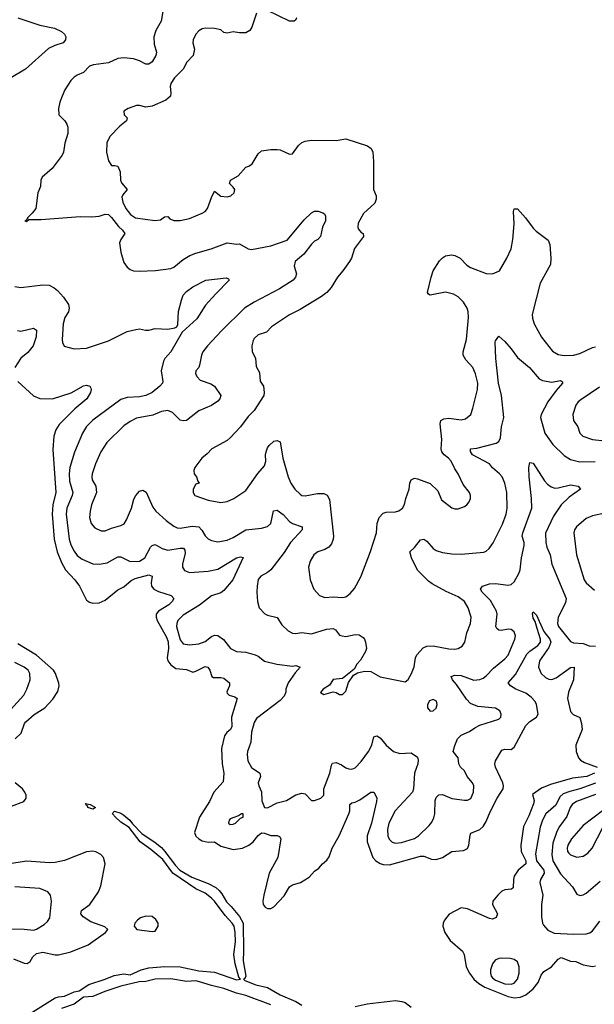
# Model space of a CAD drawing. Header units: inches. Extents: x 1839270 to 1929235, y 762242 to 910350.
# Tile 164 of 256: x 1864442 to 1868122, y 831230 to 837539. Entities that reach past the tile are written whole.
import ezdxf

# ---------------------------------------------------------------- set-up
doc = ezdxf.new("R2010")
doc.units = ezdxf.units.IN
doc.header["$MEASUREMENT"] = 0
doc.layers.add('B8863', color=7, linetype='Continuous')

msp = doc.modelspace()

# ---------------------------------------------------------------- linework, layer by layer
at = {"layer": 'B8863', "color": 5}
for points, elevation in [([(1865364.1, 837630), (1865347.8, 837530), (1865314, 837470), (1865301.1, 837430), (1865302.6, 837382.6), (1865318.9, 837330), (1865312.9, 837310), (1865290, 837269.7), (1865270, 837255.1), (1865250, 837253.7), (1865210, 837276.4), (1865170, 837288.8), (1865110, 837294.8), (1865070.7, 837290), (1865010, 837261.8), (1864914.8, 837250), (1864890, 837241.2), (1864850, 837199.7), (1864810, 837183.5), (1864790, 837170.9), (1864770, 837149.7), (1864732.1, 837090), (1864713.4, 837050), (1864698.5, 837010), (1864690.3, 836970), (1864692.7, 836930), (1864730.5, 836890), (1864743.8, 836870), (1864750.3, 836850), (1864750.3, 836810), (1864731.4, 836748.6), (1864721.8, 836690), (1864713.2, 836670), (1864650, 836585.4), (1864586.4, 836530), (1864578.3, 836510), (1864575.6, 836470), (1864558.7, 836430), (1864544.9, 836330), (1864521.6, 836298.4), (1864491.3, 836270), (1864494, 836266), (1864490, 836266), (1864485.4, 836254.6), (1864474, 836250), (1864486.4, 836246.4), (1864501.2, 836258.8), (1864579, 836259), (1864830, 836278.4), (1864903.5, 836276.5), (1864950, 836280.5), (1864990, 836293), (1865010, 836290.4), (1865030, 836272.2), (1865073.9, 836213.9), (1865101.1, 836190), (1865115.6, 836170), (1865089.4, 836130.6), (1865081.8, 836110), (1865088.7, 836050), (1865110, 835982.6), (1865130, 835954.3), (1865150, 835938.7), (1865170, 835930.4), (1865207.8, 835927.8), (1865311, 835931), (1865410, 835943.9), (1865430, 835954.3), (1865490, 836002.8), (1865532.6, 836027.4), (1865570, 836042.8), (1865669.3, 836070), (1865770, 836109.1), (1865830, 836101.3), (1865850, 836103.2), (1865906.3, 836070), (1865927, 836067), (1866050, 836090.1), (1866154.1, 836125.9), (1866263.5, 836256.5), (1866310, 836301.7), (1866330, 836312.3), (1866352.7, 836312.7), (1866382.5, 836302.5), (1866394.4, 836294.4), (1866400.5, 836280.5), (1866400.2, 836250), (1866381.8, 836210), (1866368.4, 836150), (1866350.6, 836130), (1866330, 836119.7), (1866310, 836101.7), (1866262.5, 836037.5), (1866206, 835990), (1866200.7, 835960.7), (1866215.8, 835910), (1866208.7, 835890), (1866194.6, 835870), (1866106.5, 835813.5), (1865943.7, 835730), (1865882.6, 835690), (1865734, 835546), (1865645.3, 835450), (1865615.3, 835410), (1865607, 835390), (1865593.8, 835326.2), (1865588.7, 835311.3), (1865570.7, 835290), (1865568.5, 835270), (1865578, 835250), (1865597.3, 835230), (1865665.3, 835205.3), (1865690.3, 835190.3), (1865730.4, 835130), (1865723.7, 835110), (1865710, 835093.6), (1865670, 835067.1), (1865590, 835032.8), (1865510, 834971.6), (1865490, 834967.6), (1865470, 834972.3), (1865421.7, 835021.7), (1865390, 835034.7), (1865350, 835028.3), (1865294.1, 835005.9), (1865190, 834985), (1865150, 834965.3), (1865110, 834936), (1864999.7, 834830), (1864962.6, 834770), (1864927.5, 834692.5), (1864905.6, 834630), (1864903.2, 834610), (1864907.1, 834590), (1864929.5, 834549.5), (1864933.5, 834510), (1864902.8, 834430), (1864892.8, 834390), (1864888.9, 834350), (1864899.5, 834310), (1864922.2, 834282.2), (1864963, 834263), (1864990, 834263.6), (1865030, 834280.6), (1865090, 834297.2), (1865110.6, 834309.4), (1865126.5, 834333.5), (1865157.7, 834410), (1865173.8, 834466.2), (1865186.4, 834490), (1865210, 834518.3), (1865230, 834523.7), (1865251, 834511), (1865294.5, 834414.5), (1865313.6, 834390), (1865379.2, 834330), (1865430, 834294.2), (1865450, 834283.9), (1865470, 834280.7), (1865546.1, 834293.9), (1865588.9, 834288.9), (1865608.5, 834268.5), (1865630, 834231.8), (1865650, 834213.1), (1865670, 834202.3), (1865710, 834192.6), (1865770, 834204.5), (1865810, 834222), (1865890, 834269.3), (1865990, 834280.7), (1866030, 834291.5), (1866050, 834310.4), (1866067.9, 834392.1), (1866090, 834397.2), (1866130, 834369.3), (1866170, 834323.2), (1866190, 834311.6), (1866252.2, 834290), (1866250.3, 834270.3), (1866175.5, 834190), (1866134.9, 834125.1), (1866050, 834013.5), (1866030, 833996.8), (1865987.1, 833972.9), (1865970, 833951.8), (1865962, 833910), (1865960.9, 833870), (1865964.4, 833810), (1865975.5, 833770), (1866012.9, 833732.9), (1866030, 833722.4), (1866090, 833708), (1866120.7, 833660.7), (1866162, 833622), (1866190, 833607.7), (1866210, 833605.5), (1866250, 833613.2), (1866310, 833603.5), (1866406.7, 833633.3), (1866450, 833638.6), (1866464.9, 833630), (1866490, 833595.6), (1866506.8, 833590), (1866530, 833587.7), (1866590, 833599.1), (1866616.7, 833596.7), (1866641.1, 833581.1), (1866650.4, 833570), (1866657, 833550), (1866663.7, 833510), (1866656.5, 833490), (1866624.9, 833435.1), (1866600.7, 833410), (1866583.5, 833376.5), (1866510, 833317.2), (1866450, 833311), (1866426, 833274), (1866386, 833250), (1866367.7, 833227.7), (1866390, 833216), (1866450, 833231.3), (1866470, 833226.8), (1866490, 833214), (1866510, 833214), (1866530, 833236), (1866547.2, 833292.8), (1866580.9, 833339.1), (1866605.2, 833354.8), (1866650, 833364), (1866690, 833363), (1866750, 833328.4), (1866910, 833296), (1866929.3, 833310.7), (1866951.3, 833348.7), (1866968.7, 833391.3), (1866977.4, 833450), (1866984.8, 833470), (1867025.5, 833514.5), (1867050, 833524.8), (1867090, 833527.9), (1867190, 833508), (1867230, 833506.5), (1867250, 833510.3), (1867275.3, 833524.7), (1867293.7, 833550), (1867306.2, 833610), (1867328.7, 833670), (1867332.8, 833710), (1867314.6, 833770), (1867290, 833810.8), (1867250, 833840.7), (1867174.5, 833874.5), (1867083.1, 833923.1), (1867060.4, 833940.4), (1866990.7, 834010.7), (1866950.9, 834090), (1866940.7, 834130), (1866970, 834157.6), (1867010, 834206.7), (1867030, 834210.6), (1867050, 834198.4), (1867090.4, 834150), (1867110, 834138.5), (1867150, 834125.2), (1867210, 834115.9), (1867270, 834114.2), (1867413.8, 834126.2), (1867430, 834133), (1867449.7, 834150.3), (1867473.6, 834186.4), (1867534.4, 834305.6), (1867557.1, 834370), (1867564.8, 834410), (1867562, 834510), (1867548.8, 834570), (1867531.8, 834610), (1867516, 834630), (1867470, 834668.1), (1867450, 834692.5), (1867341.7, 834750), (1867328.3, 834771.7), (1867329.8, 834790.2), (1867370, 834793.7), (1867494.1, 834825.9), (1867510, 834837), (1867521.3, 834858.7), (1867528.3, 834930), (1867543.5, 834990), (1867527.6, 835130), (1867507.8, 835210), (1867491, 835369), (1867488.2, 835471.8), (1867490, 835482), (1867510, 835512), (1867550, 835476.3), (1867590, 835430.3), (1867630, 835374.3), (1867706.7, 835310), (1867770, 835238), (1867790, 835228), (1867850, 835216.9), (1867906, 835226), (1867918, 835218), (1867919.1, 835210), (1867877.2, 835162.8), (1867824, 835090), (1867782.3, 835010), (1867778.3, 834990), (1867805.4, 834890), (1867856.9, 834816.9), (1867930, 834747.1), (1867970, 834720.2), (1868030, 834705.1), (1868128.3, 834708.3)], 560), ([(1865959.6, 837580.4), (1865929.3, 837490.7), (1865916.9, 837470), (1865890, 837455.1), (1865850, 837454.6), (1865810, 837460.4), (1865770, 837452.4), (1865750, 837457.7), (1865730, 837473.1), (1865690, 837483.5), (1865630, 837484.7), (1865610, 837479.6), (1865590, 837467.3), (1865570, 837446.6), (1865553.1, 837410), (1865551.4, 837390), (1865561.6, 837350), (1865553.2, 837310), (1865512.8, 837267.2), (1865490, 837222.4), (1865434.4, 837165.6), (1865410.2, 837130), (1865404.9, 837110), (1865410.3, 837070), (1865407.7, 837050), (1865377.5, 837022.5), (1865290, 836984.4), (1865250, 836978), (1865210, 836989.6), (1865190, 836989.5), (1865136, 836970), (1865110, 836952.3), (1865111, 836930), (1865130.8, 836910), (1865126.4, 836890), (1865083.9, 836856.1), (1865018.5, 836790), (1864999.7, 836750), (1864997.8, 836690), (1865010, 836634.8), (1865030, 836604), (1865050, 836605.5), (1865070, 836600.5), (1865085.1, 836565.1), (1865088.2, 836510), (1865094, 836494), (1865130.3, 836450), (1865102.5, 836417.5), (1865097.1, 836402.9), (1865102.2, 836370), (1865122.5, 836330), (1865152.4, 836290), (1865183.1, 836270), (1865307.6, 836252.4), (1865343.7, 836256.3), (1865370, 836275.5), (1865390, 836278), (1865403.6, 836263.6), (1865430, 836251.8), (1865470, 836252.8), (1865530, 836266.2), (1865610, 836298.9), (1865630.4, 836309.6), (1865645, 836330), (1865670, 836400.7), (1865690, 836441), (1865730, 836407.2), (1865770, 836403.2), (1865794, 836410), (1865816.4, 836430), (1865819.7, 836450), (1865810, 836466.6), (1865786.6, 836490), (1865793.2, 836510), (1865841.3, 836538.7), (1865890, 836594.8), (1865910, 836600.7), (1865930, 836616.3), (1865970, 836679.1), (1865990, 836699.3), (1866050, 836707.7), (1866090, 836708), (1866110, 836705.5), (1866170, 836676.5), (1866190, 836678.9), (1866227.3, 836732.7), (1866248.5, 836751.5), (1866270, 836760.9), (1866310, 836767.2), (1866470, 836764.2), (1866530, 836774.7), (1866670.1, 836730.1), (1866693.3, 836713.3), (1866704.7, 836690), (1866708.5, 836630), (1866707.1, 836450), (1866724.6, 836410), (1866724.9, 836390), (1866716.1, 836363.9), (1866643.2, 836296.8), (1866610, 836234.5), (1866606.8, 836210), (1866610, 836199.1), (1866630, 836174.4), (1866641, 836170), (1866644.9, 836150), (1866587.3, 836072.7), (1866568.2, 836011.8), (1866554.9, 835990), (1866511.8, 835930), (1866476.5, 835890), (1866437.6, 835822.4), (1866408.7, 835791.3), (1866375, 835765), (1866238, 835682), (1866170, 835648.3), (1866054.4, 835570), (1866023.4, 835536.6), (1865970, 835518.8), (1865943.6, 835496.4), (1865936.3, 835483.7), (1865928.8, 835450), (1865931.5, 835411.5), (1865952.3, 835370), (1865957.3, 835317.3), (1865977.8, 835277.8), (1865983.1, 835223.1), (1866003.1, 835190), (1866008.8, 835150), (1866006.7, 835130), (1865944.2, 835035.8), (1865904.4, 834995.6), (1865856.5, 834930), (1865790, 834858.9), (1865770, 834843.1), (1865672.4, 834790), (1865643.2, 834756.8), (1865608, 834730), (1865563.8, 834670), (1865558, 834650), (1865559.1, 834630), (1865574, 834610), (1865582, 834582), (1865591.3, 834570), (1865570, 834562), (1865553.4, 834530), (1865553.4, 834510), (1865562.8, 834490), (1865650, 834461.1), (1865730, 834444.4), (1865770.8, 834450.8), (1865813.2, 834470), (1865890, 834522), (1865968.1, 834631.9), (1866010, 834681.1), (1866018.9, 834710), (1866017.2, 834750), (1866021.6, 834770), (1866030, 834796.4), (1866039.7, 834810), (1866070, 834837.6), (1866090, 834841.6), (1866110, 834834), (1866127.7, 834730), (1866161.8, 834610), (1866178.6, 834570), (1866204.6, 834530), (1866238, 834498), (1866250, 834490.3), (1866270, 834487.2), (1866350, 834503.2), (1866390, 834503.2), (1866412, 834492), (1866425.4, 834465.4), (1866452.4, 834230), (1866450.4, 834210), (1866439.1, 834180.9), (1866421.4, 834158.6), (1866396.3, 834143.7), (1866350.6, 834130), (1866325.7, 834110), (1866301.5, 834070), (1866291.8, 834030), (1866302, 833950), (1866326.4, 833890), (1866362, 833850), (1866396.9, 833836.9), (1866450, 833841.8), (1866510, 833837.4), (1866530, 833840.3), (1866558, 833862), (1866585.7, 833894.3), (1866626, 833970), (1866688.3, 834131.7), (1866726.9, 834250), (1866730.9, 834310), (1866744.4, 834350), (1866770, 834376.5), (1866790, 834383.6), (1866850, 834385.2), (1866870, 834391.8), (1866893, 834410), (1866907.6, 834432.4), (1866914.8, 834470), (1866936, 834530), (1866940.8, 834570), (1866950, 834590.3), (1866970, 834600.2), (1866990, 834598), (1867070, 834566.7), (1867120, 834520), (1867143.1, 834463.1), (1867210, 834410.6), (1867230, 834403.8), (1867250, 834403.8), (1867290, 834419.1), (1867305.2, 834430), (1867320.9, 834450), (1867329.4, 834470), (1867329.4, 834490), (1867322, 834510), (1867281.7, 834561.7), (1867251.2, 834630), (1867230, 834660.7), (1867206, 834710), (1867188.6, 834730), (1867161.4, 834750), (1867145.6, 834770), (1867140.5, 834790), (1867145.7, 834850), (1867135, 834950), (1867139.1, 834970), (1867157.8, 834982.2), (1867190, 834985.7), (1867270, 834975.8), (1867298, 834982), (1867330.8, 835009.2), (1867345.1, 835050), (1867373.8, 835170), (1867376.8, 835210), (1867361.4, 835270), (1867344.7, 835310), (1867298.5, 835358.5), (1867282.3, 835390), (1867282.9, 835410), (1867303.1, 835490), (1867315.9, 835630), (1867313.5, 835670), (1867308.7, 835690), (1867283.5, 835730), (1867250, 835763.5), (1867220.8, 835780.8), (1867170, 835792.8), (1867070, 835773.6), (1867059.5, 835779.5), (1867053.6, 835790), (1867077.4, 835890), (1867091, 835929), (1867130, 835993), (1867150, 836014), (1867170, 836024.9), (1867207.6, 836032.4), (1867230, 836028.5), (1867263, 836010), (1867306.7, 835966.7), (1867330, 835951.6), (1867430, 835912.4), (1867470, 835911.3), (1867514.7, 835930), (1867561.1, 836010), (1867589.9, 836070.1), (1867601, 836130), (1867609, 836230), (1867605.1, 836310), (1867610, 836326.8), (1867630, 836328), (1867681.5, 836270), (1867730, 836203.6), (1867750, 836183.6), (1867826.4, 836126.4), (1867838.3, 836098.3), (1867843.6, 836010), (1867840.9, 835970), (1867775.8, 835850), (1867725.2, 835650), (1867725.9, 835625.9), (1867736.9, 835590), (1867784.2, 835504.2), (1867855.2, 835415.2), (1867890, 835394.7), (1867930, 835388.3), (1867990, 835390.2), (1868030, 835400.2), (1868110, 835438.8), (1868130, 835442.7)], 580), ([(1866214.6, 837550), (1866210, 837537.2), (1866201, 837530), (1866170, 837528.6), (1866030, 837597.3)], 580), ([(1864430, 837551.4), (1864570, 837504.3), (1864665, 837485), (1864710, 837464.2), (1864730, 837447), (1864737.3, 837430), (1864735.9, 837410), (1864720.7, 837390), (1864666, 837374), (1864625.8, 837354.2), (1864478.7, 837221.3), (1864377.9, 837162.1)], 540), ([(1864410, 835830.4), (1864450, 835822.3), (1864590, 835839.3), (1864630, 835837.4), (1864661.8, 835821.8), (1864683.8, 835803.8), (1864721.8, 835761.8), (1864754.4, 835714.4), (1864759.7, 835690), (1864753.9, 835666.1), (1864730.3, 835630), (1864721.1, 835590), (1864713.4, 835490), (1864715.8, 835470), (1864727.5, 835447.5), (1864790, 835430.3), (1864870, 835433.4), (1865010, 835480.7), (1865130, 835541.3), (1865185.1, 835554.9), (1865210, 835558.4), (1865248.6, 835548.6), (1865269, 835549), (1865310, 835560.1), (1865390, 835556.3), (1865435.6, 835564.4), (1865448, 835572), (1865455, 835585), (1865459.3, 835670), (1865478, 835742), (1865490, 835774), (1865510, 835796.9), (1865550, 835827.4), (1865634, 835870), (1865764, 835884), (1865778.4, 835878.4), (1865784, 835870), (1865697.2, 835782.8), (1865632.3, 835710), (1865577.3, 835622.7), (1865483.4, 835536.6), (1865409.5, 835410.5), (1865372.4, 835367.6), (1865362.4, 835350), (1865348.3, 835290), (1865358.5, 835221.5), (1865356.2, 835210), (1865340.2, 835190), (1865290.2, 835150), (1865250, 835130.5), (1865210, 835123.2), (1865130, 835118.9), (1865090, 835105), (1864910, 834972.7), (1864870, 834932.3), (1864844.1, 834890), (1864792.2, 834767.8), (1864763.9, 834670), (1864759.8, 834630), (1864761.7, 834581.7), (1864782, 834510), (1864778.9, 834490), (1864743.6, 834410), (1864738.7, 834370), (1864758.7, 834210), (1864770, 834173.4), (1864790, 834132.9), (1864810, 834106.7), (1864842, 834082), (1864910, 834053), (1864950, 834050.1), (1865001.6, 834058.4), (1865070, 834098), (1865090, 834098), (1865150, 834066.4), (1865210, 834070.1), (1865243.7, 834090), (1865280.7, 834159.3), (1865290, 834170.2), (1865310, 834176.2), (1865355.3, 834150), (1865390, 834140.1), (1865470, 834152.7), (1865492, 834152), (1865499.2, 834139.2), (1865501.2, 834121.2), (1865484.4, 834050), (1865484.6, 834030), (1865498, 834010), (1865530, 833996.5), (1865650, 834006), (1865710, 834019), (1865830, 834091.5), (1865857.2, 834097.2), (1865872.8, 834092.8), (1865806.5, 833950), (1865750, 833881.8), (1865730, 833867.4), (1865670, 833846.5), (1865592.6, 833787.4), (1865490, 833723.7), (1865455.2, 833690), (1865447.4, 833670), (1865446.3, 833650), (1865470, 833565.3), (1865490, 833539.7), (1865530, 833532.3), (1865590, 833540.2), (1865630, 833555.3), (1865670, 833587.7), (1865690, 833595.3), (1865710, 833592.6), (1865747.6, 833567.6), (1865792.4, 833510), (1865830, 833490.3), (1865890, 833485.4), (1865950.2, 833470.2), (1865970, 833461.7), (1866010, 833428.8), (1866088.5, 833408.5), (1866190, 833397.3), (1866210, 833400.9), (1866239.1, 833390), (1866205.3, 833354.7), (1866160.5, 833290), (1866146, 833250), (1866146.2, 833230), (1866134.9, 833205.1), (1866110, 833177.3), (1865959.3, 833060.7), (1865943.9, 833036), (1865926.7, 832973.3), (1865921.7, 832910), (1865900.4, 832850), (1865898, 832830), (1865902.8, 832790), (1865926.9, 832746.9), (1865979.3, 832710), (1865984.4, 832690), (1865969.2, 832650), (1865972.8, 832630), (1865991, 832591), (1865993.5, 832533.5), (1866010, 832491), (1866030, 832488.4), (1866090, 832520.3), (1866150, 832535.2), (1866210, 832571.5), (1866250, 832582.4), (1866270, 832579.1), (1866310, 832536), (1866330, 832534.8), (1866370, 832550.8), (1866389.2, 832570), (1866389.6, 832610), (1866428.7, 832710), (1866438.5, 832761.5), (1866445, 832775), (1866470, 832779.7), (1866504, 832764), (1866530, 832744.9), (1866550, 832739.5), (1866570, 832737), (1866590, 832744.9), (1866630, 832784.9), (1866675.6, 832850), (1866697.6, 832890), (1866710, 832942.8), (1866730, 832950.4), (1866750, 832937.6), (1866790.2, 832890.2), (1866835.5, 832850), (1866877.1, 832837.1), (1866950, 832841.3), (1866990, 832813), (1866994.3, 832794.3), (1866991.4, 832770), (1866971.4, 832710), (1866965.2, 832610), (1866957.6, 832590), (1866847.8, 832470), (1866806.4, 832390), (1866797.5, 832350), (1866799.7, 832310), (1866808, 832288), (1866828, 832268), (1866850, 832262.6), (1866886.7, 832266.7), (1866970, 832293.1), (1866995.9, 832310), (1867064.2, 832375.8), (1867082.6, 832397.4), (1867094.7, 832425.3), (1867100.7, 832450), (1867103.9, 832536.1), (1867110, 832554.6), (1867127.4, 832572.6), (1867150, 832574.3), (1867210, 832548.9), (1867290, 832537.7), (1867310, 832538), (1867330.7, 832549.3), (1867348.6, 832590), (1867349.8, 832630), (1867341.4, 832650), (1867308.7, 832688.7), (1867290, 832726.9), (1867265.1, 832750), (1867253.6, 832770), (1867249.7, 832810), (1867219.1, 832850), (1867230, 832887.3), (1867246.3, 832930), (1867270, 832955.2), (1867322.6, 832977.4), (1867357.7, 833002.3), (1867390, 833018.3), (1867510, 833057.3), (1867522.7, 833070), (1867525.2, 833090), (1867517.2, 833110), (1867490, 833126.6), (1867377.3, 833137.3), (1867330, 833157.2), (1867304.3, 833184.3), (1867239.5, 833279.5), (1867213.3, 833310), (1867205.6, 833330), (1867230, 833339.3), (1867270, 833337.7), (1867350, 833306.7), (1867390, 833310.1), (1867410, 833320.5), (1867430, 833335.2), (1867476.4, 833383.6), (1867550, 833443.6), (1867570, 833467.6), (1867614, 833570), (1867618, 833590), (1867610, 833616.2), (1867590.8, 833630.8), (1867570, 833632.9), (1867525.4, 833625.4), (1867510, 833626.8), (1867498, 833638), (1867491.6, 833651.6), (1867499.5, 833730), (1867495, 833750), (1867458.4, 833818.4), (1867404.2, 833870), (1867394.3, 833890), (1867406.6, 833910), (1867450, 833923.8), (1867490, 833926), (1867570, 833916.2), (1867590, 833919), (1867610, 833936), (1867638.6, 833990), (1867646.6, 834013.4), (1867655.9, 834090), (1867673.9, 834170), (1867672.9, 834190), (1867661, 834230), (1867664.9, 834250), (1867721.6, 834410), (1867721.1, 834470), (1867705.6, 834610), (1867703.8, 834670), (1867710, 834700.7), (1867730, 834698.4), (1867804.1, 834584.1), (1867822, 834562), (1867845.1, 834545.1), (1867870, 834537.6), (1867890, 834538.6), (1867970, 834558), (1868018, 834550), (1868034.8, 834530), (1867961.3, 834478.7), (1867910, 834429.8), (1867861.8, 834358.2), (1867810.6, 834249.4), (1867811.1, 834190), (1867818.8, 834158.8), (1867839.2, 834110), (1867850.8, 834050), (1867941.5, 833830), (1867937.6, 833802.4), (1867890.2, 833710), (1867885.7, 833670), (1867892.9, 833650), (1867970, 833555.2), (1867990, 833546.7), (1868050, 833541), (1868090, 833527.6), (1868130, 833524.7)], 540), ([(1864427.8, 835547.8), (1864450, 835542.7), (1864530, 835561.6), (1864550.3, 835550.3), (1864547.5, 835507.5), (1864528.8, 835450), (1864494.5, 835405.5), (1864450, 835369.8), (1864410.2, 835310)], 520), ([(1864430, 835220.3), (1864530, 835128.9), (1864571.7, 835111.7), (1864651.4, 835108.6), (1864771.8, 835148.2), (1864850, 835193.7), (1864870, 835198), (1864890.7, 835190.7), (1864898.5, 835178.5), (1864900.7, 835170), (1864894.9, 835150), (1864872.9, 835110), (1864795, 835045), (1864695.3, 834944.7), (1864672.8, 834910), (1864660.6, 834870), (1864655.1, 834784.9), (1864674.2, 834510), (1864654.2, 834430), (1864648.9, 834370), (1864662.2, 834210), (1864681.8, 834130), (1864710, 834061.2), (1864734.8, 834014.8), (1864794.8, 833950), (1864824.3, 833910), (1864870, 833820.4), (1864890, 833805.7), (1864910, 833799.5), (1864950, 833802.6), (1864990, 833820.3), (1865070, 833884.9), (1865110, 833905.8), (1865154.9, 833945.1), (1865181, 833959), (1865270, 833982.6), (1865290, 833974), (1865284.3, 833930), (1865286.2, 833910), (1865301.4, 833890), (1865330, 833874.2), (1865413.1, 833850), (1865428.2, 833830), (1865417.8, 833810), (1865397.8, 833790), (1865330.3, 833750), (1865316.2, 833730), (1865315.8, 833710), (1865322.8, 833690), (1865382.4, 833582.4), (1865392.4, 833552.4), (1865395.8, 833510), (1865386.9, 833450), (1865390.6, 833430), (1865410, 833405), (1865441.7, 833381.7), (1865510, 833374.4), (1865550, 833358.9), (1865570, 833363.5), (1865630, 833393.8), (1865646, 833390), (1865659.6, 833370), (1865673.4, 833330), (1865683.2, 833323.2), (1865730, 833323.8), (1865750, 833318.9), (1865786.7, 833290), (1865786, 833270), (1865768.4, 833231.6), (1865770, 833224.4), (1865784.4, 833210), (1865820.7, 833200.7), (1865835.3, 833190), (1865798.7, 833070), (1865801, 833010), (1865792.3, 832990), (1865767.7, 832972.3), (1865754.4, 832950), (1865734.7, 832870), (1865739.7, 832770), (1865748.4, 832710), (1865744.4, 832655.6), (1865685.2, 832590), (1865657.1, 832530), (1865593.8, 832430), (1865562.2, 832330), (1865570, 832306.8), (1865588.4, 832290), (1865610, 832278.3), (1865650, 832268.4), (1865690, 832271.3), (1865730, 832243), (1865810, 832222), (1865870, 832230.9), (1865910, 832250.2), (1865937.4, 832270), (1865970, 832311.8), (1865990, 832328), (1866010, 832325.4), (1866050, 832310.9), (1866090, 832311), (1866105.4, 832305.4), (1866113.9, 832290), (1866094.8, 832170), (1866039.3, 832070), (1866006.5, 831930), (1865998.6, 831890), (1866001.8, 831870), (1866013.3, 831853.3), (1866030, 831843.5), (1866050, 831844.5), (1866070, 831853.8), (1866135.8, 831924.2), (1866170, 831982.4), (1866190, 831994.6), (1866240.7, 832010), (1866295.3, 832044.7), (1866330, 832082.4), (1866357.5, 832102.5), (1866380.5, 832130), (1866410, 832154), (1866425, 832175), (1866442.9, 832230), (1866488.5, 832310), (1866549.8, 832450), (1866556.8, 832470), (1866555.8, 832510), (1866570, 832521.5), (1866590, 832524.5), (1866620.9, 832539.1), (1866690, 832590.2), (1866710, 832588.2), (1866721.7, 832570), (1866728.8, 832550), (1866727.6, 832530), (1866696.3, 832390), (1866668.5, 832310), (1866667, 832270), (1866704.7, 832170), (1866723.5, 832150), (1866750, 832131.5), (1866770, 832124.7), (1866810, 832124.2), (1867010, 832180.1), (1867030, 832178.8), (1867080.3, 832160.3), (1867110, 832158.5), (1867150, 832170.7), (1867210, 832208.4), (1867285.5, 832214.5), (1867310, 832229.2), (1867319.1, 832250), (1867326.9, 832313.1), (1867332.5, 832327.5), (1867390, 832349.4), (1867410.3, 832369.7), (1867430, 832401.8), (1867455.9, 832464.1), (1867500.3, 832550), (1867537.8, 832610), (1867541, 832630), (1867536.1, 832650), (1867489.7, 832750), (1867485.4, 832770), (1867489.8, 832790.2), (1867530, 832858.4), (1867550, 832864.2), (1867590, 832862.6), (1867610, 832878), (1867684, 833016), (1867710, 833042), (1867753, 833070), (1867762.7, 833090), (1867751.1, 833151.1), (1867743.4, 833170), (1867718.9, 833198.9), (1867684, 833224), (1867619.2, 833250), (1867584.8, 833270), (1867570.9, 833290), (1867617.5, 833342.5), (1867690, 833472.7), (1867710, 833493.2), (1867761.1, 833530), (1867778, 833550), (1867777.2, 833570), (1867757.3, 833637.3), (1867742.8, 833682.8), (1867730, 833705.2), (1867726.9, 833733.1), (1867730, 833744.7), (1867746.8, 833726.8), (1867750, 833726.8), (1867799.2, 833619.2), (1867836.8, 833570), (1867844.1, 833550), (1867830, 833516.9), (1867771, 833430), (1867765.2, 833390), (1867780.9, 833350), (1867810, 833323.9), (1867830, 833314.2), (1867850, 833311.1), (1867878.3, 833321.7), (1867970, 833388.2), (1867993.4, 833390), (1867990.1, 833310), (1867956.3, 833230), (1867951.5, 833190), (1867970, 833106.7), (1867986.4, 833086.4), (1868028.6, 833068.6), (1868040.7, 833030), (1868043.5, 832990), (1868003.8, 832890), (1868005.6, 832850), (1868021.3, 832810), (1868034.9, 832794.9), (1868060, 832780), (1868141.6, 832750)], 520), ([(1868155.3, 835184.7), (1868036.1, 835103.9), (1868018.4, 835090), (1868004.2, 835070), (1867984.2, 835010), (1867988.6, 834971.4), (1868017, 834930), (1868030.3, 834890), (1868048.7, 834870), (1868110, 834849.2), (1868190, 834840.2)], 580), ([(1868190, 834376.4), (1868110, 834358.9), (1868070, 834343.5), (1868008.8, 834290), (1867996, 834270), (1867990.3, 834250), (1868009.2, 834110), (1868058.2, 833950), (1868070.3, 833930), (1868122.6, 833882.6)], 560), ([(1864412.7, 832930), (1864451.9, 832968.1), (1864471.8, 833028.2), (1864481.2, 833038.8), (1864534.1, 833085.9), (1864604, 833130), (1864654.9, 833185.1), (1864685.6, 833234.4), (1864694.4, 833270), (1864692.7, 833287.3), (1864671.4, 833350), (1864659, 833370), (1864550, 833467.7), (1864430, 833540.2)], 520), ([(1864383.7, 833116.3), (1864467.8, 833210), (1864487.9, 833250), (1864508, 833310), (1864507.8, 833350), (1864497.2, 833370), (1864469.7, 833390), (1864410, 833420.6)], 540), ([(1868122.6, 832710), (1868074.6, 832690), (1867982, 832678), (1867842, 832638), (1867784.9, 832615.1), (1867726.3, 832573.7), (1867736.1, 832536.1), (1867733.5, 832513.5), (1867703, 832437), (1867668.8, 832370), (1867652.7, 832250), (1867653.7, 832210), (1867682.9, 832150), (1867683.5, 832130), (1867635.5, 832090), (1867610, 832050.9), (1867604.3, 832030), (1867603.5, 831976.5), (1867592.4, 831967.6), (1867550, 831962.3), (1867530, 831954.5), (1867503.8, 831930), (1867473, 831890), (1867471.1, 831870), (1867501.3, 831810), (1867493.8, 831786.2), (1867470, 831775.6), (1867450, 831778.8), (1867310, 831840.9), (1867270, 831848), (1867193.6, 831806.4), (1867162, 831770), (1867154.4, 831750), (1867153.1, 831730), (1867164.3, 831690), (1867198.5, 831638.5), (1867277.8, 831570), (1867288.8, 831548.8), (1867302.4, 831470), (1867322.4, 831430), (1867350.7, 831390.7), (1867383, 831363), (1867420.7, 831340.7), (1867570, 831279.7), (1867610, 831270.8), (1867650, 831275.9), (1867682.9, 831290), (1867731.2, 831328.8), (1867763.2, 831370), (1867782.9, 831417.1), (1867799.2, 831440.8), (1867847.1, 831470), (1867890, 831518.5), (1867910, 831529.4), (1867970, 831506.7), (1868004.5, 831504.5), (1868050, 831483.1), (1868110, 831472.9), (1868130, 831476.9)], 520), ([(1864390, 832498.9), (1864469.2, 832530), (1864482.9, 832550), (1864483, 832570), (1864475.4, 832590), (1864459.7, 832610), (1864412.8, 832650)], 520), ([(1868130, 832646.1), (1868030, 832609.6), (1867965.5, 832594.5), (1867921.9, 832578.1), (1867901.3, 832558.7), (1867875.2, 832504.8), (1867811.6, 832450), (1867790.1, 832410), (1867775.4, 832364.6), (1867746.2, 832193.8), (1867753.1, 832150), (1867798.6, 832090), (1867801.7, 832070), (1867778, 832030), (1867774.4, 832010), (1867791.8, 831930), (1867784.6, 831870), (1867783.7, 831790), (1867790.4, 831750.4), (1867797.1, 831737.1), (1867824.9, 831704.9), (1867866.1, 831686.1), (1867990, 831679), (1868070, 831681.9), (1868093.2, 831686.8), (1868110, 831700.2), (1868158.5, 831761.5)], 540), ([(1868130, 832574.2), (1868008.4, 832530), (1867980.1, 832510), (1867967.7, 832490), (1867946.6, 832433.4), (1867899.8, 832370), (1867882.9, 832337.1), (1867856.7, 832263.3), (1867849.6, 832190), (1867857.5, 832150), (1867906.7, 832066.7), (1867983.4, 831983.4), (1868010, 831936.3), (1868030, 831928), (1868050, 831931.8), (1868070, 831942.6), (1868160.5, 832019.5)], 560), ([(1864509.1, 831170.9), (1864670, 831271.3), (1864690, 831278), (1864730, 831282.1), (1864790, 831309.6), (1864823.6, 831316.4), (1864884.2, 831355.8), (1864990, 831390.1), (1865046, 831414), (1865110, 831426), (1865150, 831418.9), (1865219.1, 831450), (1865270, 831462.9), (1865372, 831472), (1865470, 831469.2), (1865590, 831444.5), (1865690, 831436.7), (1865830, 831386), (1865855.3, 831390), (1865844.7, 831404.7), (1865821.6, 831490), (1865814.4, 831550), (1865824.2, 831630), (1865822, 831690), (1865814.7, 831730), (1865803.2, 831750), (1865759, 831799), (1865690.3, 831890.3), (1865669.8, 831910), (1865630, 831941.2), (1865570, 831968.8), (1865423, 832070), (1865358.1, 832158.1), (1865282.2, 832222.2), (1865212.9, 832270), (1865142.2, 832362.2), (1865090, 832397.3), (1865054.6, 832430), (1865037.4, 832450), (1865040.1, 832459.9), (1865050, 832466.4), (1865090, 832455.1), (1865110, 832442.3), (1865146.7, 832410), (1865165.2, 832385.2), (1865225.3, 832325.3), (1865310, 832267.1), (1865350, 832233.9), (1865372.5, 832210), (1865439, 832119), (1865468.6, 832088.6), (1865544.3, 832044.3), (1865650, 832003.2), (1865697.6, 831977.6), (1865719.4, 831959.4), (1865737.7, 831937.7), (1865766.6, 831886.6), (1865796.9, 831856.9), (1865850, 831791.7), (1865872.7, 831750), (1865875.7, 831570), (1865872.4, 831507.6), (1865890.1, 831409.9), (1865884.2, 831395.8), (1865876.3, 831390), (1865882.9, 831382.9), (1865954.7, 831354.7), (1866030, 831336.8), (1866110, 831290.6), (1866210, 831246.8), (1866250, 831224.6)], 480), ([(1864401.5, 831521.5), (1864470, 831494.4), (1864490, 831491.4), (1864510, 831504.2), (1864525.9, 831534), (1864550, 831556.3), (1864590, 831564.6), (1864670, 831547.1), (1864690, 831546.6), (1864770, 831566.4), (1864879.7, 831610), (1864992.3, 831690), (1865006, 831710), (1864986.5, 831726.5), (1864897.6, 831757.6), (1864848.3, 831790), (1864832.6, 831810), (1864838.3, 831830), (1864891.9, 831870), (1864947.6, 831950), (1864960.9, 831990), (1864989.8, 832130), (1864978.5, 832170), (1864961.1, 832190), (1864930, 832207.3), (1864910, 832211.1), (1864870, 832206.6), (1864730, 832152.2), (1864670, 832139.5), (1864630, 832137.3), (1864487.7, 832147.7), (1864390, 832131.2)], 520), ([(1864387.6, 831712.4), (1864471.3, 831711.3), (1864530, 831704.4), (1864550, 831710.3), (1864598.5, 831741.5), (1864620.6, 831759.4), (1864635.3, 831784.7), (1864646.6, 831890), (1864638.7, 831930), (1864621.6, 831950), (1864571.2, 831971.2), (1864410, 831983.4)], 540), ([(1866050, 831225.4), (1865890, 831287.1), (1865830, 831301.3), (1865750, 831331.6), (1865670, 831349.4), (1865594.3, 831374.3), (1865570, 831379.5), (1865510, 831376.4), (1865410, 831392.4), (1865310, 831390.9), (1865250, 831375.6), (1865206.6, 831373.4), (1865090, 831346.2), (1864988.2, 831311.8), (1864910, 831279.4), (1864850, 831276.5), (1864790, 831231.5), (1864710, 831203.6)], 480), ([(1866590, 831215.5), (1866667.8, 831232.2), (1866850, 831253.4), (1866888.6, 831248.6), (1866910, 831240.8), (1866950, 831211)], 480)]:
    msp.add_lwpolyline(points, dxfattribs=dict(at, elevation=elevation))
for points, elevation in [([(1867090, 833183.7), (1867066.6, 833173.4), (1867053.4, 833150), (1867054, 833130), (1867070, 833108.2), (1867090, 833110.8), (1867110, 833127.3), (1867116.9, 833150), (1867112.3, 833172.3)], 560), ([(1864910, 832479.8), (1864878.9, 832490), (1864878, 832498), (1864870, 832502.9), (1864863.3, 832516.7), (1864892.4, 832510), (1864928.2, 832490)], 480), ([(1865872.7, 832450), (1865862, 832450), (1865843, 832437), (1865790, 832418), (1865782.6, 832410), (1865778.4, 832390), (1865790, 832382.7), (1865810, 832384.9), (1865823.7, 832390), (1865856.6, 832423.4), (1865872.3, 832430)], 540), ([(1868255.2, 832495.2), (1868230, 832494.2), (1868210, 832489.7), (1868174.9, 832470), (1868050, 832374.8), (1867976.4, 832290), (1867953.4, 832250), (1867949.1, 832230), (1867951.6, 832210), (1867958.8, 832198.8), (1867970, 832187.1), (1868010, 832173.2), (1868050, 832178.8), (1868080.9, 832199.1), (1868109.2, 832230.8), (1868176.3, 832363.7), (1868192.9, 832387.1), (1868213.7, 832406.3), (1868299, 832450), (1868299.3, 832470), (1868279, 832490)], 580), ([(1865250, 831795.1), (1865215.9, 831784.1), (1865196, 831770), (1865178.8, 831750), (1865176, 831730), (1865192, 831710), (1865290, 831696), (1865310, 831698), (1865329, 831730), (1865329.2, 831750), (1865313.1, 831773.1), (1865290, 831792)], 520), ([(1867530, 831525.7), (1867510, 831522.6), (1867488.4, 831511.6), (1867471.1, 831488.9), (1867456.5, 831450), (1867456.5, 831430), (1867462, 831410), (1867470, 831399.6), (1867490, 831384.4), (1867550, 831361.6), (1867590, 831358.5), (1867610, 831366.3), (1867630.6, 831390), (1867640.6, 831430), (1867642, 831470), (1867630, 831501.3), (1867610, 831517.7), (1867584.1, 831524.1)], 540)]:
    msp.add_lwpolyline(points, close=True, dxfattribs=dict(at, elevation=elevation))

doc.saveas('drawing.dxf')
